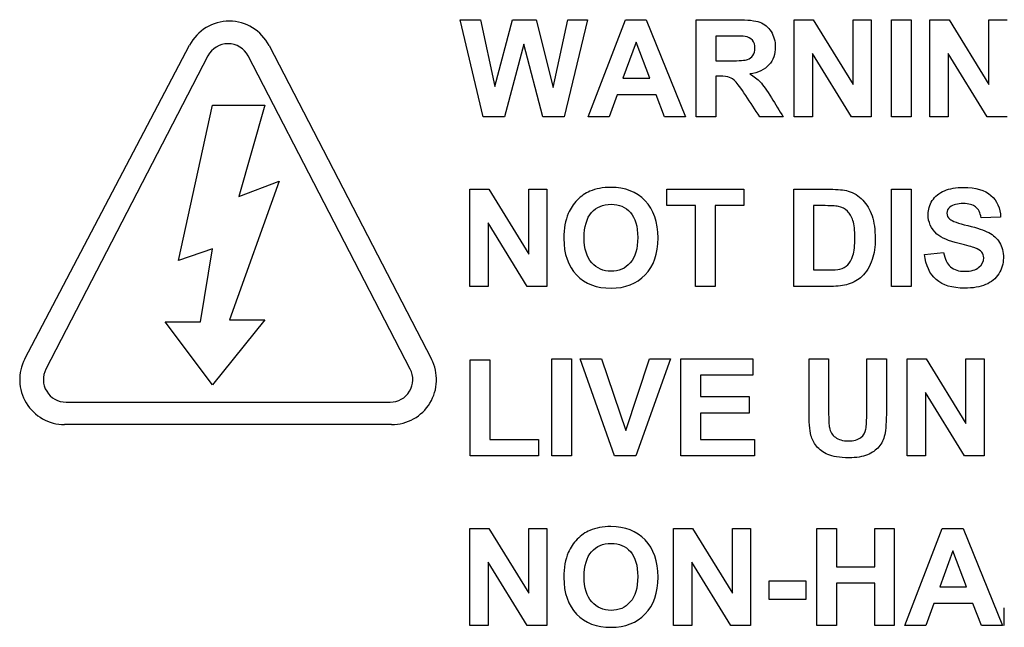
# Paper-space layout 'Layout1' of a CAD drawing. Header units: inches. Extents: x 0.4 to 10.7, y 0.8 to 8.1.
# Tile 12 of 22: x 5.666 to 6.106, y 3.854 to 4.125. Entities that reach past the tile are written whole.
import ezdxf

# ---------------------------------------------------------------- set-up
doc = ezdxf.new("R2010")
doc.units = ezdxf.units.IN
doc.header["$MEASUREMENT"] = 0
doc.layers.add('Default', color=7, linetype='Continuous')
doc.layers.add('SSS-TERMINAL_COV', color=7, linetype='Continuous')

# ---------------------------------------------------------------- blocks, each defined once
blk = doc.blocks.new('SE')
at = {"layer": 'SSS-TERMINAL_COV', "color": 7, "linetype": 'Continuous'}
for p, q in [((5.873215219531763, 4.081395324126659), (5.86303252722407, 4.124722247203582)), ((5.863032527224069, 4.124722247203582), (5.87203252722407, 4.124722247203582)), ((5.872032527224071, 4.124722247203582), (5.878465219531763, 4.094953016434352)), ((5.878465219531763, 4.094953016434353), (5.886311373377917, 4.124722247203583)), ((5.886311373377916, 4.124722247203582), (5.896869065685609, 4.124722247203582)), ((5.896869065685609, 4.124722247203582), (5.904397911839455, 4.094462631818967)), ((5.904397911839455, 4.094462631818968), (5.911003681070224, 4.124722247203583)), ((5.919830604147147, 4.124722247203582), (5.909417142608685, 4.081395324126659)), ((5.911003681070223, 4.124722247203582), (5.919830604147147, 4.124722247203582)), ((5.92003252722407, 4.081395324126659), (5.9366767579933, 4.124722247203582)), ((5.9366767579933, 4.124722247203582), (5.946022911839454, 4.124722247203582)), ((5.946022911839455, 4.124722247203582), (5.963561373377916, 4.081395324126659)), ((5.96826329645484, 4.081395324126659), (5.96826329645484, 4.124722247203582)), ((6.012022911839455, 4.081395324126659), (6.012022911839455, 4.124722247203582)), ((6.012022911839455, 4.124722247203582), (6.02053252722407, 4.124722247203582)), ((6.02053252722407, 4.124722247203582), (6.038272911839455, 4.09578955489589)), ((6.038272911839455, 4.09578955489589), (6.038272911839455, 4.124722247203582)), ((6.038272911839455, 4.124722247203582), (6.04640752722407, 4.124722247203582)), ((6.04640752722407, 4.124722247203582), (6.04640752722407, 4.081395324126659)), ((6.055465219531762, 4.081395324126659), (6.055465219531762, 4.124722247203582)), ((6.055465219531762, 4.124722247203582), (6.064205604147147, 4.124722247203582)), ((6.064205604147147, 4.124722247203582), (6.064205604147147, 4.081395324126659)), ((6.072570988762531, 4.081395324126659), (6.072570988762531, 4.124722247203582)), ((6.072570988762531, 4.124722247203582), (6.081080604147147, 4.124722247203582)), ((6.081080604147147, 4.124722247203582), (6.098820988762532, 4.09578955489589)), ((6.098820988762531, 4.09578955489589), (6.098820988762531, 4.124722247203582)), ((6.098820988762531, 4.124722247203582), (6.106955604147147, 4.124722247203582)), ((5.977003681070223, 4.11739532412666), (5.977003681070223, 4.106404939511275)), ((5.668757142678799, 3.973349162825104), (5.742252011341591, 4.11334924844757)), ((5.777722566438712, 4.113245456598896), (5.850175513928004, 3.973245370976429)), ((5.891388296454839, 4.113789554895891), (5.882792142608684, 4.08139532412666)), ((5.899840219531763, 4.081395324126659), (5.891388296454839, 4.11378955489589)), ((5.941436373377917, 4.114654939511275), (5.935609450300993, 4.098587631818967)), ((5.947580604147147, 4.098587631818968), (5.941436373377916, 4.114654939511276)), ((5.750472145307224, 4.10852061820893), (5.678159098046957, 3.968790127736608)), ((5.840719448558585, 3.968790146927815), (5.768406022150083, 4.108520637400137)), ((6.02015752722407, 4.109693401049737), (6.02015752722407, 4.08139532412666)), ((6.037609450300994, 4.081395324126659), (6.020157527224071, 4.109693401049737)), ((6.080705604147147, 4.109693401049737), (6.080705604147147, 4.08139532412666)), ((6.098157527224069, 4.081395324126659), (6.080705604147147, 4.109693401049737)), ((5.935609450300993, 4.098587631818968), (5.947580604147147, 4.098587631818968)), ((5.977003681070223, 4.099510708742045), (5.977003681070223, 4.08139532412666)), ((5.932955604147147, 4.091260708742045), (5.92940752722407, 4.08139532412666)), ((5.950378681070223, 4.091260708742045), (5.932955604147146, 4.091260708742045)), ((5.95415752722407, 4.081395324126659), (5.950378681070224, 4.091260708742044)), ((5.737385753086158, 4.017205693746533), (5.752480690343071, 4.086642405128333)), ((5.75248069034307, 4.086642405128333), (5.775877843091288, 4.086642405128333)), ((5.775877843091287, 4.086642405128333), (5.764179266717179, 4.045886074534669)), ((5.882792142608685, 4.081395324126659), (5.873215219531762, 4.081395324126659)), ((5.909417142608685, 4.081395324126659), (5.899840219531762, 4.081395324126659)), ((5.92940752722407, 4.081395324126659), (5.92003252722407, 4.081395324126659)), ((5.963561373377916, 4.081395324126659), (5.95415752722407, 4.081395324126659)), ((5.977003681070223, 4.081395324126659), (5.968263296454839, 4.081395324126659)), ((6.007119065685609, 4.081395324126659), (5.996676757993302, 4.081395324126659)), ((6.02015752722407, 4.081395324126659), (6.012022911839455, 4.081395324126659)), ((6.04640752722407, 4.081395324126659), (6.037609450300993, 4.081395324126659)), ((6.064205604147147, 4.081395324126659), (6.055465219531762, 4.081395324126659)), ((6.080705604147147, 4.081395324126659), (6.072570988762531, 4.081395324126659)), ((6.106955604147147, 4.081395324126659), (6.098157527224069, 4.081395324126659)), ((5.782293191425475, 4.052678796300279), (5.760028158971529, 3.990789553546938)), ((5.76417926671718, 4.045886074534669), (5.782293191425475, 4.052678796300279)), ((5.8673017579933, 4.005722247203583), (5.8673017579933, 4.049078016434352)), ((5.8673017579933, 4.049078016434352), (5.875840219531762, 4.049078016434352)), ((5.875840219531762, 4.049078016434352), (5.893551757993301, 4.020116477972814)), ((5.893551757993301, 4.020116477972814), (5.893551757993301, 4.049078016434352)), ((5.893551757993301, 4.049078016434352), (5.901715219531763, 4.049078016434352)), ((5.901715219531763, 4.049078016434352), (5.901715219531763, 4.005722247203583)), ((5.955138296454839, 4.041751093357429), (5.955138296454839, 4.049078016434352)), ((5.955138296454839, 4.049078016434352), (5.989522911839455, 4.049078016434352)), ((5.989522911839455, 4.049078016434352), (5.989522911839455, 4.041751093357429)), ((6.01190752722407, 4.005722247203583), (6.01190752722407, 4.049078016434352)), ((6.055349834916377, 4.005722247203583), (6.055349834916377, 4.049078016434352)), ((6.055349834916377, 4.049078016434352), (6.064119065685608, 4.049078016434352)), ((6.064119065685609, 4.049078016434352), (6.064119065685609, 4.005722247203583)), ((5.967945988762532, 4.041751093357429), (5.955138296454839, 4.041751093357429)), ((5.967945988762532, 4.005722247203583), (5.967945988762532, 4.04175109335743)), ((5.976715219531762, 4.041751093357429), (5.976715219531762, 4.005722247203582)), ((5.989522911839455, 4.041751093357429), (5.976715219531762, 4.041751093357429)), ((6.020676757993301, 4.041751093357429), (6.020676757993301, 4.013049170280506)), ((5.875436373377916, 4.03402032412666), (5.875436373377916, 4.005722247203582)), ((5.892917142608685, 4.005722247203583), (5.875436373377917, 4.034020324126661)), ((6.104099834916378, 4.03664532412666), (6.095359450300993, 4.036356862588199)), ((5.752480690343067, 4.022488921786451), (5.737385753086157, 4.017205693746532)), ((5.747116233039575, 3.989966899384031), (5.752480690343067, 4.022488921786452)), ((6.070119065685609, 4.019972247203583), (6.07865752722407, 4.020779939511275)), ((5.875436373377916, 4.005722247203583), (5.8673017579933, 4.005722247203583)), ((5.901715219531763, 4.005722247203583), (5.892917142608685, 4.005722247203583)), ((5.976715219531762, 4.005722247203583), (5.967945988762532, 4.005722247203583)), ((6.064119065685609, 4.005722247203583), (6.055349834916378, 4.005722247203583)), ((5.752480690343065, 3.961731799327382), (5.731304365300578, 3.989966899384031)), ((5.731304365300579, 3.989966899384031), (5.747116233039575, 3.989966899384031)), ((5.775877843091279, 3.990789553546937), (5.752480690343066, 3.961731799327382)), ((5.760028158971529, 3.990789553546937), (5.775877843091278, 3.990789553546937)), ((5.867503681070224, 3.930078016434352), (5.867503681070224, 3.973001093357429)), ((5.867503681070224, 3.973001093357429), (5.876272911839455, 3.973001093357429)), ((5.876272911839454, 3.973001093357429), (5.876272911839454, 3.937404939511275)), ((5.903936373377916, 3.930078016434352), (5.903936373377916, 3.973404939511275)), ((5.903936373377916, 3.973404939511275), (5.912705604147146, 3.973404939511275)), ((5.912705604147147, 3.973404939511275), (5.912705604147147, 3.930078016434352)), ((5.931830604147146, 3.930078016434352), (5.916570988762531, 3.973404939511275)), ((5.916570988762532, 3.973404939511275), (5.926061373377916, 3.973404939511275)), ((5.926061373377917, 3.973404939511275), (5.936849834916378, 3.941356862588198)), ((5.936849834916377, 3.941356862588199), (5.947465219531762, 3.973404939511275)), ((5.956753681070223, 3.973404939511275), (5.941320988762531, 3.930078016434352)), ((5.947465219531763, 3.973404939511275), (5.956753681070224, 3.973404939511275)), ((5.9614267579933, 3.930078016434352), (5.9614267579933, 3.973404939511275)), ((5.9614267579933, 3.973404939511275), (5.993503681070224, 3.973404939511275)), ((5.993503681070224, 3.973404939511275), (5.993503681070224, 3.966078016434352)), ((6.018628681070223, 3.973404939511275), (6.027369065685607, 3.973404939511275)), ((6.044359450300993, 3.973404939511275), (6.053128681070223, 3.973404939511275)), ((6.06238829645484, 3.930078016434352), (6.06238829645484, 3.973404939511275)), ((6.06238829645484, 3.973404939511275), (6.070897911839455, 3.973404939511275)), ((6.070897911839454, 3.973404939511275), (6.088638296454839, 3.944472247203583)), ((6.08863829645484, 3.944472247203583), (6.08863829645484, 3.973404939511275)), ((6.08863829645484, 3.973404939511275), (6.096772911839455, 3.973404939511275)), ((6.096772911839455, 3.973404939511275), (6.096772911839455, 3.930078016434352)), ((5.993503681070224, 3.966078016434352), (5.970195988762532, 3.966078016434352)), ((5.970195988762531, 3.966078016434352), (5.970195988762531, 3.956529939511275)), ((6.070522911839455, 3.958376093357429), (6.070522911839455, 3.930078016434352)), ((6.087974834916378, 3.930078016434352), (6.070522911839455, 3.958376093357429)), ((5.687126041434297, 3.954052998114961), (5.831752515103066, 3.954052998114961)), ((5.970195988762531, 3.956529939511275), (5.991859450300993, 3.956529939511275)), ((5.991859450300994, 3.956529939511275), (5.991859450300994, 3.949203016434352)), ((5.991859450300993, 3.949203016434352), (5.970195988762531, 3.949203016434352)), ((5.970195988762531, 3.949203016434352), (5.970195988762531, 3.937404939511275)), ((5.832413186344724, 3.944052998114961), (5.686465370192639, 3.944052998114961)), ((5.876272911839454, 3.937404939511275), (5.897936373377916, 3.937404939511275)), ((5.897936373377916, 3.937404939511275), (5.897936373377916, 3.930078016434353)), ((5.970195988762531, 3.937404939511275), (5.994311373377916, 3.937404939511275)), ((5.994311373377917, 3.937404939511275), (5.994311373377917, 3.930078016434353)), ((5.897936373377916, 3.930078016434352), (5.867503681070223, 3.930078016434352)), ((5.912705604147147, 3.930078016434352), (5.903936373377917, 3.930078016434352)), ((5.941320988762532, 3.930078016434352), (5.931830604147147, 3.930078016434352)), ((5.994311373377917, 3.930078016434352), (5.961426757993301, 3.930078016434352)), ((6.070522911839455, 3.930078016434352), (6.06238829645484, 3.930078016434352)), ((6.096772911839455, 3.930078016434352), (6.087974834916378, 3.930078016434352)), ((5.8673017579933, 3.854404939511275), (5.8673017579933, 3.897760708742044)), ((5.8673017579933, 3.897760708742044), (5.875840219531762, 3.897760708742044)), ((5.875840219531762, 3.897760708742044), (5.893551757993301, 3.868799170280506)), ((5.893551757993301, 3.868799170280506), (5.893551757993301, 3.897760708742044)), ((5.893551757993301, 3.897760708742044), (5.901715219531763, 3.897760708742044)), ((5.901715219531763, 3.897760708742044), (5.901715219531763, 3.854404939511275)), ((5.958167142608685, 3.854404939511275), (5.958167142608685, 3.897760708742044)), ((5.958167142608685, 3.897760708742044), (5.966705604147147, 3.897760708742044)), ((5.966705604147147, 3.897760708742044), (5.984445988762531, 3.868799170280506)), ((5.984445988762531, 3.868799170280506), (5.984445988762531, 3.897760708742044)), ((5.984445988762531, 3.897760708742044), (5.992580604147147, 3.897760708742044)), ((5.992580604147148, 3.897760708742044), (5.992580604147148, 3.854404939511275)), ((6.022090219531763, 3.854404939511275), (6.022090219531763, 3.897760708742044)), ((6.022090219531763, 3.897760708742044), (6.030830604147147, 3.897760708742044)), ((6.030830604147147, 3.897760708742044), (6.030830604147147, 3.880654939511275)), ((6.047936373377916, 3.880654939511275), (6.047936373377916, 3.897760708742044)), ((6.047936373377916, 3.897760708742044), (6.056676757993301, 3.897760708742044)), ((6.056676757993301, 3.897760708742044), (6.056676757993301, 3.854404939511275)), ((6.061378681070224, 3.854404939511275), (6.078022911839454, 3.897760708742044)), ((6.078022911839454, 3.897760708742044), (6.087369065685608, 3.897760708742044)), ((6.087369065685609, 3.897760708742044), (6.10490752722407, 3.854404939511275)), ((6.082782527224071, 3.887693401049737), (6.076955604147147, 3.871597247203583)), ((6.088926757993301, 3.871597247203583), (6.082782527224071, 3.887693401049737)), ((5.875436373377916, 3.882703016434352), (5.875436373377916, 3.854404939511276)), ((5.892917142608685, 3.854404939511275), (5.875436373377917, 3.882703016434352)), ((5.966330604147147, 3.882703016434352), (5.966330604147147, 3.854404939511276)), ((5.98378252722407, 3.854404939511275), (5.966330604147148, 3.882703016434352)), ((6.030830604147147, 3.880654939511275), (6.047936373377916, 3.880654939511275)), ((6.000830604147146, 3.866001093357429), (6.000830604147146, 3.874337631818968)), ((6.000830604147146, 3.874337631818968), (6.017215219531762, 3.874337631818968)), ((6.017215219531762, 3.874337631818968), (6.017215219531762, 3.866001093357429)), ((6.030830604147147, 3.873328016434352), (6.030830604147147, 3.854404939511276)), ((6.047936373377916, 3.873328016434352), (6.030830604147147, 3.873328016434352)), ((6.047936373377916, 3.854404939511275), (6.047936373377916, 3.873328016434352)), ((6.076955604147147, 3.871597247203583), (6.088926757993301, 3.871597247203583)), ((6.017215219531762, 3.866001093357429), (6.000830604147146, 3.866001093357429)), ((6.074330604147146, 3.86427032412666), (6.070753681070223, 3.854404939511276)), ((6.091724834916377, 3.86427032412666), (6.074330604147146, 3.86427032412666)), ((6.095503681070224, 3.854404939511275), (6.091724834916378, 3.86427032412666)), ((6.105744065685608, 3.854404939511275), (6.105744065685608, 3.862337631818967)), ((5.875436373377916, 3.854404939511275), (5.8673017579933, 3.854404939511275)), ((5.901715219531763, 3.854404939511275), (5.892917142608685, 3.854404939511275)), ((5.966330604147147, 3.854404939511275), (5.958167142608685, 3.854404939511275)), ((5.992580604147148, 3.854404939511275), (5.98378252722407, 3.854404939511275)), ((6.030830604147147, 3.854404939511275), (6.022090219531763, 3.854404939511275)), ((6.056676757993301, 3.854404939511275), (6.047936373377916, 3.854404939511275)), ((6.070753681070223, 3.854404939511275), (6.061378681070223, 3.854404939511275)), ((6.10490752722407, 3.854404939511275), (6.095503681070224, 3.854404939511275))]:
    blk.add_line(p, q, dxfattribs=at)
for centre, radius, start, end in [((5.759960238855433, 4.104053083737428), 0.02, 27.3625019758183, 152.3021879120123), ((5.759439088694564, 4.103880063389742), 0.01009657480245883, 27.36250197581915, 152.637620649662), ((5.686465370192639, 3.964052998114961), 0.01999999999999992, 152.30218791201, 270), ((5.832413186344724, 3.964052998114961), 0.01999999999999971, 270, 27.36250197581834), ((5.687126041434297, 3.96414957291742), 0.01009657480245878, 152.637620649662, 270), ((5.831752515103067, 3.96414957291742), 0.01009657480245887, 270, 27.36250197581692)]:
    blk.add_arc(centre, radius, start, end, dxfattribs=at)
for points, knots in [([(5.96826329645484, 4.124722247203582), (5.974378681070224, 4.124722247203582), (5.980494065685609, 4.124722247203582), (5.986609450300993, 4.124722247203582), (5.991224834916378, 4.124722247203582), (5.994570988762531, 4.124347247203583), (5.996647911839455, 4.123568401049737), (5.998750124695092, 4.122780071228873), (6.000426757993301, 4.121404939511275), (6.001695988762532, 4.119414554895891), (6.002956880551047, 4.117437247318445), (6.003570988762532, 4.11514532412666), (6.003570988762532, 4.109318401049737), (6.002619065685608, 4.106635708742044), (6.000744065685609, 4.104529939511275), (5.998841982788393, 4.102393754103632), (5.99601329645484, 4.101068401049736), (5.992234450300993, 4.10052032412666)], [0, 0, 0, 0, 0.302359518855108, 0.302359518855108, 0.302359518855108, 0.4696400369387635, 0.4696400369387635, 0.4696400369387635, 0.5793563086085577, 0.5793563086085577, 0.5793563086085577, 0.694940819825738, 0.694940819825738, 0.8416941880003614, 0.8416941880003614, 0.8416941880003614, 1, 1, 1, 1]), ([(5.977003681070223, 4.106404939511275), (5.979138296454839, 4.106404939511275), (5.981272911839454, 4.106404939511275), (5.983407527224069, 4.106404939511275), (5.987561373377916, 4.106404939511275), (5.990186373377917, 4.106578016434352), (5.991195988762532, 4.106953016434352), (5.992221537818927, 4.1073339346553), (5.993042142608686, 4.107904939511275), (5.993619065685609, 4.10877032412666), (5.994204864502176, 4.109649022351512), (5.994513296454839, 4.110731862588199), (5.994513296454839, 4.113472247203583), (5.994138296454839, 4.114654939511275), (5.992580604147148, 4.116443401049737), (5.991484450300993, 4.11702032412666), (5.990099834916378, 4.117251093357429), (5.989384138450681, 4.117370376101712), (5.987272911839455, 4.11739532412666), (5.983753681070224, 4.11739532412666), (5.981503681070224, 4.11739532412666), (5.979253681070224, 4.11739532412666), (5.977003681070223, 4.11739532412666)], [0, 0, 0, 0, 0.1547340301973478, 0.1547340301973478, 0.1547340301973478, 0.3439233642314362, 0.3439233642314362, 0.3439233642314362, 0.4183809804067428, 0.4183809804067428, 0.4183809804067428, 0.5006439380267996, 0.5006439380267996, 0.5920472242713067, 0.5920472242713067, 0.6834505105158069, 0.6834505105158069, 0.6834505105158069, 0.8368870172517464, 0.8368870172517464, 0.8368870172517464, 1, 1, 1, 1]), ([(5.9966767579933, 4.081395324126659), (5.994590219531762, 4.08453955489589), (5.992503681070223, 4.087683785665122), (5.990417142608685, 4.090828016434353), (5.988174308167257, 4.094207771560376), (5.986638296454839, 4.096308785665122), (5.9858017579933, 4.097203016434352), (5.984979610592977, 4.098081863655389), (5.984099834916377, 4.098674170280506), (5.983176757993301, 4.098991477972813), (5.982244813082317, 4.099311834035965), (5.98078252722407, 4.099481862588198), (5.97876329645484, 4.099510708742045), (5.978176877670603, 4.099519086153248), (5.977590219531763, 4.099510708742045), (5.977003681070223, 4.099510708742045)], [0, 0, 0, 0, 0.3954907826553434, 0.3954907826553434, 0.3954907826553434, 0.6706448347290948, 0.6706448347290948, 0.6706448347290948, 0.7827274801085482, 0.7827274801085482, 0.7827274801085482, 0.9385267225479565, 0.9385267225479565, 0.9385267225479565, 1, 1, 1, 1]), ([(5.992234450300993, 4.10052032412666), (5.994109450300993, 4.099424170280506), (5.995667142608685, 4.098212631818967), (5.99690752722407, 4.096885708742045), (5.998134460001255, 4.09557317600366), (5.999763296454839, 4.093222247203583), (6.001840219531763, 4.089847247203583), (6.003581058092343, 4.087018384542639), (6.005359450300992, 4.084212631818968), (6.007119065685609, 4.081395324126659)], [0, 0, 0, 0, 0.2423641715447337, 0.2423641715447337, 0.2423641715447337, 0.5934670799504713, 0.5934670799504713, 0.5934670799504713, 1, 1, 1, 1]), ([(5.909244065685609, 4.027126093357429), (5.909244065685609, 4.031568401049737), (5.909907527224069, 4.035260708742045), (5.911205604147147, 4.038289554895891), (5.912151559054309, 4.040496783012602), (5.913542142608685, 4.042472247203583), (5.916945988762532, 4.045991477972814), (5.918820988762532, 4.047318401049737), (5.920840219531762, 4.048154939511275), (5.923562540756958, 4.049282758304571), (5.926667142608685, 4.049885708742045), (5.936561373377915, 4.049885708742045), (5.941695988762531, 4.04789532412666), (5.945503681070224, 4.043914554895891), (5.949325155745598, 4.039919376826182), (5.951272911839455, 4.03439532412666), (5.951272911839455, 4.020318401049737), (5.949369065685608, 4.014808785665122), (5.945561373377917, 4.010856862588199), (5.941739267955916, 4.006889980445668), (5.9366767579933, 4.00491455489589), (5.923869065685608, 4.00491455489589), (5.918734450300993, 4.006876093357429), (5.914926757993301, 4.010828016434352), (5.911132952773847, 4.014765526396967), (5.909244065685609, 4.020203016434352), (5.909244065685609, 4.027126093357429)], [0, 0, 0, 0, 0.081854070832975, 0.081854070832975, 0.081854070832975, 0.1324486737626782, 0.1324486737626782, 0.1830432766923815, 0.1830432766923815, 0.1830432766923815, 0.2506221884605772, 0.2506221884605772, 0.3730397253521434, 0.3730397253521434, 0.3730397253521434, 0.50229999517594, 0.50229999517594, 0.6305050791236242, 0.6305050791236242, 0.6305050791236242, 0.7511997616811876, 0.7511997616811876, 0.8729867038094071, 0.8729867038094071, 0.8729867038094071, 1, 1, 1, 1]), ([(6.01190752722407, 4.049078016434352), (6.017224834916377, 4.049078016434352), (6.022542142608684, 4.049078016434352), (6.027859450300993, 4.049078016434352), (6.031465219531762, 4.049078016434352), (6.034205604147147, 4.04878955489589), (6.036080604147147, 4.048241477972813), (6.038621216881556, 4.047498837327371), (6.04078252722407, 4.04616455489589), (6.042599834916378, 4.044260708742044), (6.044431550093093, 4.042341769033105), (6.045772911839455, 4.039991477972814), (6.0476767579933, 4.034453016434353), (6.04813829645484, 4.031049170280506), (6.04813829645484, 4.023404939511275), (6.047705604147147, 4.020347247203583), (6.046811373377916, 4.017751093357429), (6.045726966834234, 4.014602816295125), (6.044186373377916, 4.012039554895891), (6.042167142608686, 4.010106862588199), (6.040635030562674, 4.008640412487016), (6.038619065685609, 4.007453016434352), (6.036051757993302, 4.00664532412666), (6.034111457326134, 4.006034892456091), (6.0315517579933, 4.005722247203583), (6.028320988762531, 4.005722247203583), (6.022849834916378, 4.005722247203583), (6.017378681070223, 4.005722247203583), (6.01190752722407, 4.005722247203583)], [0, 0, 0, 0, 0.159055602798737, 0.159055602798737, 0.159055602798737, 0.2416985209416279, 0.2416985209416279, 0.2416985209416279, 0.3187676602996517, 0.3187676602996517, 0.3187676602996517, 0.4156383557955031, 0.4156383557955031, 0.5125090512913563, 0.5125090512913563, 0.597700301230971, 0.597700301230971, 0.597700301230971, 0.6877378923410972, 0.6877378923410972, 0.6877378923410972, 0.7584277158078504, 0.7584277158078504, 0.7584277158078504, 0.8363566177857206, 0.8363566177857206, 0.8363566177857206, 1, 1, 1, 1]), ([(6.07865752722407, 4.020779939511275), (6.0791767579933, 4.017924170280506), (6.080215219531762, 4.015789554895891), (6.081772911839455, 4.014462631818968), (6.083344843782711, 4.01312357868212), (6.085436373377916, 4.012443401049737), (6.090917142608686, 4.012443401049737), (6.093022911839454, 4.01302032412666), (6.094436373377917, 4.014231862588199), (6.095852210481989, 4.015445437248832), (6.096570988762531, 4.016828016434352), (6.096570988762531, 4.019453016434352), (6.096282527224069, 4.020318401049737), (6.095070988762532, 4.021760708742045), (6.094032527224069, 4.02239532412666), (6.09253252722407, 4.022943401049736), (6.091530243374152, 4.023309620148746), (6.089186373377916, 4.023895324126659), (6.085551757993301, 4.024818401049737), (6.080886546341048, 4.026003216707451), (6.077619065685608, 4.027385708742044), (6.075715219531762, 4.029087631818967), (6.073066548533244, 4.031455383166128), (6.071734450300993, 4.034366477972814), (6.071734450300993, 4.039991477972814), (6.072369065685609, 4.042068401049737), (6.073609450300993, 4.043972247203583), (6.074871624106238, 4.045909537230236), (6.076667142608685, 4.047376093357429), (6.079003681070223, 4.048385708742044), (6.081354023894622, 4.04940128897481), (6.084195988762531, 4.049885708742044), (6.092965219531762, 4.049885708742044), (6.09703252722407, 4.048674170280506), (6.099772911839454, 4.046279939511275), (6.10252965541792, 4.043871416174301), (6.103955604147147, 4.040654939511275), (6.104099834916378, 4.03664532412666)], [0, 0, 0, 0, 0.06757692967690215, 0.06757692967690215, 0.06757692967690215, 0.1291174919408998, 0.1291174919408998, 0.1946715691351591, 0.1946715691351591, 0.1946715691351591, 0.2411397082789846, 0.2411397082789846, 0.2715552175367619, 0.2715552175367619, 0.3019707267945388, 0.3019707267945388, 0.3019707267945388, 0.3699949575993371, 0.3699949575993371, 0.3699949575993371, 0.4717518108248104, 0.4717518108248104, 0.4717518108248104, 0.5661017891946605, 0.5661017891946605, 0.626358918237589, 0.626358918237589, 0.626358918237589, 0.6929135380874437, 0.6929135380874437, 0.6929135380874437, 0.7703508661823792, 0.7703508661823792, 0.8976174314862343, 0.8976174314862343, 0.8976174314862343, 1, 1, 1, 1]), ([(5.918301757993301, 4.02741455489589), (5.918301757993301, 4.022510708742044), (5.919426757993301, 4.018789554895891), (5.921676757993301, 4.016251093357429), (5.923939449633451, 4.013698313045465), (5.926811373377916, 4.012443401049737), (5.933763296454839, 4.012443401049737), (5.936619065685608, 4.013683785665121), (5.938869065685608, 4.016222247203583), (5.941092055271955, 4.018730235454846), (5.942215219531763, 4.022510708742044), (5.942215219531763, 4.032520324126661), (5.941119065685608, 4.036241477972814), (5.938955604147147, 4.038693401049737), (5.936793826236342, 4.041143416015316), (5.933878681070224, 4.042356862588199), (5.926695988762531, 4.042356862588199), (5.92378252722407, 4.041116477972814), (5.919397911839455, 4.036154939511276), (5.918301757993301, 4.032404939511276), (5.918301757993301, 4.02741455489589)], [0, 0, 0, 0, 0.1375105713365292, 0.1375105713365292, 0.1375105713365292, 0.2499028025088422, 0.2499028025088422, 0.3613661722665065, 0.3613661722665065, 0.3613661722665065, 0.5005895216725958, 0.5005895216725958, 0.6374261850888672, 0.6374261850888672, 0.6374261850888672, 0.7576378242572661, 0.7576378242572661, 0.8788189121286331, 0.8788189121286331, 1, 1, 1, 1]), ([(6.020676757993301, 4.013049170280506), (6.022830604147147, 4.013049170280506), (6.024984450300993, 4.013049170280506), (6.027138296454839, 4.013049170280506), (6.029590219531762, 4.013049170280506), (6.031320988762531, 4.013193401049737), (6.032417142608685, 4.013453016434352), (6.033833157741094, 4.013788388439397), (6.034984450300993, 4.014404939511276), (6.035907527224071, 4.01527032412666), (6.036831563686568, 4.016136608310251), (6.037609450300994, 4.017491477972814), (6.038186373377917, 4.019453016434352), (6.03875778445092, 4.021395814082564), (6.039080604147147, 4.024010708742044), (6.039080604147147, 4.030731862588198), (6.038792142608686, 4.033299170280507), (6.038186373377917, 4.035087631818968), (6.037583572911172, 4.03686732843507), (6.036772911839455, 4.038289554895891), (6.035734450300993, 4.039299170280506), (6.034695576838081, 4.040309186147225), (6.033340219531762, 4.040972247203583), (6.031695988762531, 4.041347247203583), (6.030488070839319, 4.041622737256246), (6.028119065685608, 4.041751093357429), (6.024570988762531, 4.041751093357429), (6.023272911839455, 4.041751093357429), (6.021974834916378, 4.041751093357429), (6.020676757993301, 4.041751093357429)], [0, 0, 0, 0, 0.1135516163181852, 0.1135516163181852, 0.1135516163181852, 0.206766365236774, 0.206766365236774, 0.206766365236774, 0.2767284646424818, 0.2767284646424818, 0.2767284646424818, 0.3613999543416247, 0.3613999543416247, 0.3613999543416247, 0.5007663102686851, 0.5007663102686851, 0.6389415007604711, 0.6389415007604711, 0.6389415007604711, 0.7253765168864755, 0.7253765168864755, 0.7253765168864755, 0.8059726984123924, 0.8059726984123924, 0.8059726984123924, 0.931558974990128, 0.931558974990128, 0.931558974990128, 1, 1, 1, 1]), ([(6.095359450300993, 4.036356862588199), (6.094984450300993, 4.038578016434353), (6.094176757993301, 4.040193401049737), (6.092965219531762, 4.041174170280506), (6.091736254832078, 4.042169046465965), (6.089878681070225, 4.04264532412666), (6.087426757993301, 4.042674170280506), (6.084888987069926, 4.042704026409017), (6.082897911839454, 4.042126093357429), (6.081484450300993, 4.041087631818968), (6.08056839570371, 4.040414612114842), (6.080099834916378, 4.039501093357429), (6.080099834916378, 4.037366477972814), (6.08053252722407, 4.036472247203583), (6.081397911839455, 4.035751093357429), (6.082512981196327, 4.034821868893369), (6.085147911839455, 4.033847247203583), (6.089417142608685, 4.032837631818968), (6.09365905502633, 4.031834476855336), (6.096801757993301, 4.030789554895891), (6.098820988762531, 4.029722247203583), (6.100862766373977, 4.028643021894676), (6.102455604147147, 4.027183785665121), (6.10476329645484, 4.023433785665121), (6.105340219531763, 4.021126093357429), (6.105340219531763, 4.015876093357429), (6.104647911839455, 4.013510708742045), (6.10326329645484, 4.011347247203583), (6.101865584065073, 4.009163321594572), (6.099917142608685, 4.007539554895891), (6.097407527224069, 4.006501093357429), (6.094887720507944, 4.005458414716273), (6.091753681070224, 4.00491455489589), (6.082522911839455, 4.00491455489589), (6.078311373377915, 4.006183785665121), (6.072426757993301, 4.011318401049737), (6.070695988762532, 4.015068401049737), (6.070119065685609, 4.019972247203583)], [0, 0, 0, 0, 0.05134931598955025, 0.05134931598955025, 0.05134931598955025, 0.1059170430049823, 0.1059170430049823, 0.1059170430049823, 0.1643592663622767, 0.1643592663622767, 0.1643592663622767, 0.1948728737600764, 0.1948728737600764, 0.2222568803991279, 0.2222568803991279, 0.2222568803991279, 0.3024282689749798, 0.3024282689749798, 0.3024282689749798, 0.3951662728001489, 0.3951662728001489, 0.3951662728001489, 0.4637407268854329, 0.4637407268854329, 0.5323151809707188, 0.5323151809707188, 0.5937464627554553, 0.5937464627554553, 0.5937464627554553, 0.665886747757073, 0.665886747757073, 0.665886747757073, 0.7518766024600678, 0.7518766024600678, 0.8759383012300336, 0.8759383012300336, 1, 1, 1, 1]), ([(6.053128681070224, 3.973404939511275), (6.053128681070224, 3.965808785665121), (6.053128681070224, 3.958212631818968), (6.053128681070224, 3.950616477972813), (6.053128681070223, 3.94539532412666), (6.052897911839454, 3.941703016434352), (6.052407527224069, 3.939568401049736), (6.051912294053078, 3.937412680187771), (6.051080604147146, 3.935587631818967), (6.049811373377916, 3.934116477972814), (6.048527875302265, 3.93262878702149), (6.046840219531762, 3.931433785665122), (6.044705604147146, 3.930568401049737), (6.042585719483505, 3.92970898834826), (6.039801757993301, 3.929241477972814), (6.032244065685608, 3.929241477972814), (6.029128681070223, 3.929731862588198), (6.024859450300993, 3.931635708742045), (6.023186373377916, 3.932876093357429), (6.020705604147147, 3.935933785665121), (6.019869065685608, 3.937549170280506), (6.019494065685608, 3.939222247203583), (6.018937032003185, 3.941707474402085), (6.018628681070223, 3.94539532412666), (6.018628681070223, 3.950241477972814), (6.018628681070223, 3.957962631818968), (6.018628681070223, 3.965683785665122), (6.018628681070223, 3.973404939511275)], [0, 0, 0, 0, 0.2065745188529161, 0.2065745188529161, 0.2065745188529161, 0.3071010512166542, 0.3071010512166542, 0.3071010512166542, 0.3623920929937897, 0.3623920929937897, 0.3623920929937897, 0.4192931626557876, 0.4192931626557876, 0.4192931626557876, 0.4772975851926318, 0.4772975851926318, 0.5480826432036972, 0.5480826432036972, 0.6188677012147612, 0.6188677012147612, 0.6896527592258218, 0.6896527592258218, 0.6896527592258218, 0.7900336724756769, 0.7900336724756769, 0.7900336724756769, 1, 1, 1, 1]), ([(6.027369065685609, 3.973404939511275), (6.027369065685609, 3.965578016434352), (6.027369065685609, 3.957751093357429), (6.027369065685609, 3.949924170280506), (6.027369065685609, 3.946174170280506), (6.027484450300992, 3.943751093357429), (6.027715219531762, 3.942683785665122), (6.02810139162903, 3.940897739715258), (6.028955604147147, 3.939453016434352), (6.03178252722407, 3.937318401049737), (6.033686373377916, 3.93677032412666), (6.038590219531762, 3.93677032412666), (6.040465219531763, 3.93728955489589), (6.041734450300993, 3.938299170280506), (6.042986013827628, 3.939294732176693), (6.043724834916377, 3.940549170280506), (6.043984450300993, 3.942049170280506), (6.04423921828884, 3.943521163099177), (6.044359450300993, 3.945972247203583), (6.044359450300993, 3.949404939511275), (6.044359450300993, 3.957404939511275), (6.044359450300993, 3.965404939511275), (6.044359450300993, 3.973404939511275)], [0, 0, 0, 0, 0.280335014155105, 0.280335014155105, 0.280335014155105, 0.3669742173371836, 0.3669742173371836, 0.3669742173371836, 0.4353162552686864, 0.4353162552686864, 0.5036582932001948, 0.5036582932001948, 0.5720003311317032, 0.5720003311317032, 0.5720003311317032, 0.6254473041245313, 0.6254473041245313, 0.6254473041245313, 0.7134680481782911, 0.7134680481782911, 0.7134680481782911, 1, 1, 1, 1]), ([(5.909244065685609, 3.875808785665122), (5.909244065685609, 3.880251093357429), (5.909907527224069, 3.883943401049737), (5.911205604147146, 3.886972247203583), (5.912151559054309, 3.889179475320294), (5.913542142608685, 3.891154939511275), (5.916945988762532, 3.894674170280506), (5.918820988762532, 3.895972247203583), (5.920840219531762, 3.896837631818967), (5.923548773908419, 3.897998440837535), (5.926667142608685, 3.898568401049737), (5.936561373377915, 3.898568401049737), (5.941695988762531, 3.896578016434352), (5.945503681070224, 3.892597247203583), (5.949325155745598, 3.888602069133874), (5.951272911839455, 3.883078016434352), (5.951272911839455, 3.869001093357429), (5.949369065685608, 3.863491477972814), (5.945561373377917, 3.85953955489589), (5.941739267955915, 3.85557267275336), (5.9366767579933, 3.853597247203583), (5.923869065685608, 3.853597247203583), (5.918734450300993, 3.855558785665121), (5.914926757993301, 3.859510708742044), (5.911132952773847, 3.86344821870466), (5.909244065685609, 3.868885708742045), (5.909244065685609, 3.875808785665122)], [0, 0, 0, 0, 0.08185341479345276, 0.08185341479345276, 0.08185341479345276, 0.1324386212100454, 0.1324386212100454, 0.1830238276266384, 0.1830238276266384, 0.1830238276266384, 0.2506114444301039, 0.2506114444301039, 0.373044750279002, 0.373044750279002, 0.373044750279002, 0.5023039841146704, 0.5023039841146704, 0.6305080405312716, 0.6305080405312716, 0.6305080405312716, 0.7512017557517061, 0.7512017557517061, 0.8729877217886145, 0.8729877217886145, 0.8729877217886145, 1, 1, 1, 1]), ([(5.918301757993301, 3.876097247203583), (5.918301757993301, 3.871193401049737), (5.919426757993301, 3.867443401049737), (5.921676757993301, 3.864933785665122), (5.923953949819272, 3.862393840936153), (5.926811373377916, 3.861126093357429), (5.933763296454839, 3.861126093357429), (5.936619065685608, 3.862366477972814), (5.938869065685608, 3.864904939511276), (5.941092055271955, 3.867412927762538), (5.942215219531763, 3.871193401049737), (5.942215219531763, 3.881203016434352), (5.941119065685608, 3.88489532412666), (5.938955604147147, 3.887376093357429), (5.936808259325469, 3.889838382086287), (5.933878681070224, 3.89103955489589), (5.926695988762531, 3.89103955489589), (5.92378252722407, 3.889799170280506), (5.919397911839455, 3.884837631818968), (5.918301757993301, 3.881087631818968), (5.918301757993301, 3.876097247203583)], [0, 0, 0, 0, 0.1375359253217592, 0.1375359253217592, 0.1375359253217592, 0.2499055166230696, 0.2499055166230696, 0.361346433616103, 0.361346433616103, 0.361346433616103, 0.4997617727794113, 0.4997617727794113, 0.6373816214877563, 0.6373816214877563, 0.6373816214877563, 0.7576080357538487, 0.7576080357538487, 0.8788040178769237, 0.8788040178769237, 1, 1, 1, 1])]:
    blk.add_open_spline(points, degree=3, knots=knots, dxfattribs=at)

psp = doc.layouts.get("Layout1")

# ---------------------------------------------------------------- block references
at = {"layer": 'Default'}
psp.add_blockref('SE', (0, 0), dxfattribs=at)

doc.saveas('drawing.dxf')
